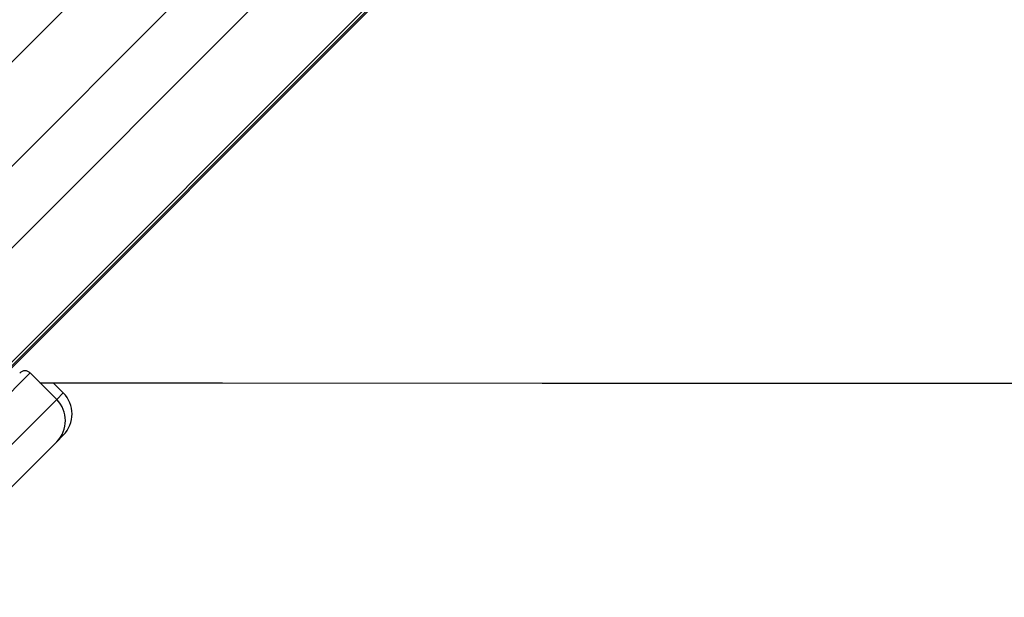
# Model space of a CAD drawing. Header units: millimetres. Extents: x 10 to 13239, y 20 to 10604.
# Tile 80 of 139: x 4065 to 4197, y 7201 to 7278. Entities that reach past the tile are written whole.
import ezdxf

# ---------------------------------------------------------------- set-up
doc = ezdxf.new("R2010")
doc.units = ezdxf.units.MM

msp = doc.modelspace()

# ---------------------------------------------------------------- linework, layer by layer
at = {"color": 8, "linetype": 'Continuous', "lineweight": 25}
for p, q in [((4028.03, 7211.43), (4749.27, 7932.68)), ((4035.41, 7203.55), (4756.5, 7924.63)), ((4041.34, 7249.6), (4569.89, 7778.15)), ((4048.31, 7242.64), (4576.85, 7771.19)), ((4069.99, 7227.09), (4070.88, 7227.98))]:
    msp.add_line(p, q, dxfattribs=at)
at = {"color": 7, "linetype": 'Continuous', "lineweight": 25}
for p, q in [((4034.45, 7202.08), (4639.28, 7806.91)), ((4033.25, 7200.61), (4173.22, 7340.58)), ((4066.45, 7230.63), (4054.82, 7218.99)), ((4066.45, 7230.63), (4069.99, 7227.09)), ((4069.54, 7229.32), (4070.88, 7227.98)), ((4058.35, 7215.46), (4069.99, 7227.09)), ((4070.88, 7222.32), (4069.99, 7221.43)), ((4069.99, 7221.43), (4060.21, 7211.66))]:
    msp.add_line(p, q, dxfattribs=at)
at = {"color": 7, "linetype": 'Continuous', "lineweight": 25, "flags": 128}
msp.add_lwpolyline([(4067.75, 7229.32), (4092.19, 7229.31), (4135.02, 7229.29), (4177.85, 7229.27), (4220.68, 7229.25), (4263.52, 7229.23), (4306.35, 7229.21), (4349.18, 7229.19), (4392.01, 7229.17), (4434.85, 7229.15), (4477.68, 7229.13), (4520.51, 7229.11), (4563.34, 7229.09), (4606.18, 7229.07), (4649.01, 7229.05), (4691.84, 7229.02), (4734.67, 7229), (4777.51, 7228.98)], dxfattribs=at)
at = {"color": 7, "linetype": 'Continuous', "lineweight": 25}
for centre, radius, start, end in [((4065.74, 7229.92), 1, 45, 135), ((4068.05, 7225.15), 4, 315, 45), ((4067.16, 7224.26), 4, 315, 45)]:
    msp.add_arc(centre, radius, start, end, dxfattribs=at)

doc.saveas('drawing.dxf')
